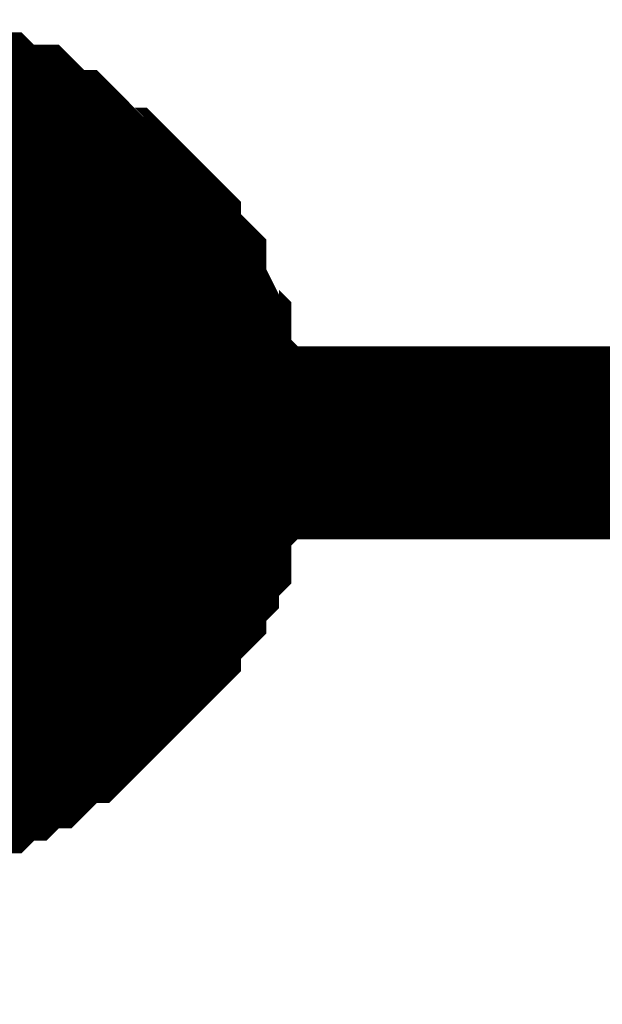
# Model space of a CAD drawing. Header units: inches. Extents: x 0 to 292, y 0 to 193.
# Tile 121 of 256: x 54.108 to 55.011, y 174.12 to 175.648. Entities that reach past the tile are written whole.
import ezdxf

# ---------------------------------------------------------------- set-up
doc = ezdxf.new("R2010")
doc.units = ezdxf.units.IN
doc.layers.add('Sheet', color=255, linetype='Continuous')

msp = doc.modelspace()

# ---------------------------------------------------------------- linework, layer by layer
at = {"layer": 'Sheet'}
for points in [[(53.9504, 175.498, 0.2997, 0.2997, 0), (53.9699, 175.498, 0.2997, 0.2997, 0), (53.9894, 175.4785, 0.2997, 0.2997, 0), (54.0089, 175.4785, 0.2997, 0.2997, 0), (54.0479, 175.4785, 0.2997, 0.2997, 0), (54.0673, 175.459, 0.2997, 0.2997, 0), (54.0868, 175.459, 0.2997, 0.2997, 0), (54.1063, 175.459, 0.2997, 0.2997, 0), (54.1258, 175.4395, 0.2997, 0.2997, 0), (54.1453, 175.42, 0.2997, 0.2997, 0), (54.1648, 175.42, 0.2997, 0.2997, 0), (54.1842, 175.4005, 0.2997, 0.2997, 0), (54.2037, 175.3811, 0.2997, 0.2997, 0), (54.2232, 175.3616, 0.2997, 0.2997, 0), (54.2427, 175.3616, 0.2997, 0.2997, 0), (54.2622, 175.3421, 0.2997, 0.2997, 0), (54.2817, 175.3226, 0.2997, 0.2997, 0), (54.3011, 175.3031, 0.2997, 0.2997, 0), (54.3011, 175.2836, 0.2997, 0.2997, 0), (54.3206, 175.2641, 0.2997, 0.2997, 0), (54.3401, 175.2446, 0.2997, 0.2997, 0), (54.3401, 175.2251, 0.2997, 0.2997, 0), (54.3596, 175.1861, 0.2997, 0.2997, 0), (54.3596, 175.1666, 0.2997, 0.2997, 0), (54.3791, 175.1472, 0.2997, 0.2997, 0), (54.3791, 175.1277, 0.2997, 0.2997, 0), (54.3791, 175.0887, 0.2997, 0.2997, 0), (54.3986, 175.0692, 0.2997, 0.2997, 0), (54.3986, 175.0497, 0.2997, 0.2997, 0), (54.3986, 175.0107, 0.2997, 0.2997, 0), (54.3986, 174.9912, 0.2997, 0.2997, 0)], [(53.9504, 175.498, 0.2997, 0.2997, 0), (53.9699, 175.498, 0.2997, 0.2997, 0), (53.9894, 175.4785, 0.2997, 0.2997, 0), (54.0089, 175.4785, 0.2997, 0.2997, 0), (54.0479, 175.4785, 0.2997, 0.2997, 0), (54.0673, 175.459, 0.2997, 0.2997, 0), (54.0868, 175.459, 0.2997, 0.2997, 0), (54.1063, 175.459, 0.2997, 0.2997, 0), (54.1258, 175.4395, 0.2997, 0.2997, 0), (54.1453, 175.42, 0.2997, 0.2997, 0), (54.1648, 175.42, 0.2997, 0.2997, 0), (54.1842, 175.4005, 0.2997, 0.2997, 0), (54.2037, 175.3811, 0.2997, 0.2997, 0), (54.2232, 175.3616, 0.2997, 0.2997, 0), (54.2427, 175.3616, 0.2997, 0.2997, 0), (54.2622, 175.3421, 0.2997, 0.2997, 0), (54.2817, 175.3226, 0.2997, 0.2997, 0), (54.3011, 175.3031, 0.2997, 0.2997, 0), (54.3011, 175.2836, 0.2997, 0.2997, 0), (54.3206, 175.2641, 0.2997, 0.2997, 0), (54.3401, 175.2446, 0.2997, 0.2997, 0), (54.3401, 175.2251, 0.2997, 0.2997, 0), (54.3596, 175.1861, 0.2997, 0.2997, 0), (54.3596, 175.1666, 0.2997, 0.2997, 0), (54.3791, 175.1472, 0.2997, 0.2997, 0), (54.3791, 175.1277, 0.2997, 0.2997, 0), (54.3791, 175.0887, 0.2997, 0.2997, 0), (54.3986, 175.0692, 0.2997, 0.2997, 0), (54.3986, 175.0497, 0.2997, 0.2997, 0), (54.3986, 175.0107, 0.2997, 0.2997, 0), (54.3986, 174.9912, 0.2997, 0.2997, 0)], [(53.9504, 175.498, 0.2997, 0.2997, 0), (53.9699, 175.498, 0.2997, 0.2997, 0), (53.9894, 175.4785, 0.2997, 0.2997, 0), (54.0089, 175.4785, 0.2997, 0.2997, 0), (54.0479, 175.4785, 0.2997, 0.2997, 0), (54.0673, 175.459, 0.2997, 0.2997, 0), (54.0868, 175.459, 0.2997, 0.2997, 0), (54.1063, 175.459, 0.2997, 0.2997, 0), (54.1258, 175.4395, 0.2997, 0.2997, 0), (54.1453, 175.42, 0.2997, 0.2997, 0), (54.1648, 175.42, 0.2997, 0.2997, 0), (54.1842, 175.4005, 0.2997, 0.2997, 0), (54.2037, 175.3811, 0.2997, 0.2997, 0), (54.2232, 175.3616, 0.2997, 0.2997, 0), (54.2427, 175.3616, 0.2997, 0.2997, 0), (54.2622, 175.3421, 0.2997, 0.2997, 0), (54.2817, 175.3226, 0.2997, 0.2997, 0), (54.3011, 175.3031, 0.2997, 0.2997, 0), (54.3011, 175.2836, 0.2997, 0.2997, 0), (54.3206, 175.2641, 0.2997, 0.2997, 0), (54.3401, 175.2446, 0.2997, 0.2997, 0), (54.3401, 175.2251, 0.2997, 0.2997, 0), (54.3596, 175.1861, 0.2997, 0.2997, 0), (54.3596, 175.1666, 0.2997, 0.2997, 0), (54.3791, 175.1472, 0.2997, 0.2997, 0), (54.3791, 175.1277, 0.2997, 0.2997, 0), (54.3791, 175.0887, 0.2997, 0.2997, 0), (54.3986, 175.0692, 0.2997, 0.2997, 0), (54.3986, 175.0497, 0.2997, 0.2997, 0), (54.3986, 175.0107, 0.2997, 0.2997, 0), (54.3986, 174.9912, 0.2997, 0.2997, 0)], [(53.9504, 175.498, 0.2997, 0.2997, 0), (53.9699, 175.498, 0.2997, 0.2997, 0), (53.9894, 175.4785, 0.2997, 0.2997, 0), (54.0089, 175.4785, 0.2997, 0.2997, 0), (54.0479, 175.4785, 0.2997, 0.2997, 0), (54.0673, 175.459, 0.2997, 0.2997, 0), (54.0868, 175.459, 0.2997, 0.2997, 0), (54.1063, 175.459, 0.2997, 0.2997, 0), (54.1258, 175.4395, 0.2997, 0.2997, 0), (54.1453, 175.42, 0.2997, 0.2997, 0), (54.1648, 175.42, 0.2997, 0.2997, 0), (54.1842, 175.4005, 0.2997, 0.2997, 0), (54.2037, 175.3811, 0.2997, 0.2997, 0), (54.2232, 175.3616, 0.2997, 0.2997, 0), (54.2427, 175.3616, 0.2997, 0.2997, 0), (54.2622, 175.3421, 0.2997, 0.2997, 0), (54.2817, 175.3226, 0.2997, 0.2997, 0), (54.3011, 175.3031, 0.2997, 0.2997, 0), (54.3011, 175.2836, 0.2997, 0.2997, 0), (54.3206, 175.2641, 0.2997, 0.2997, 0), (54.3401, 175.2446, 0.2997, 0.2997, 0), (54.3401, 175.2251, 0.2997, 0.2997, 0), (54.3596, 175.1861, 0.2997, 0.2997, 0), (54.3596, 175.1666, 0.2997, 0.2997, 0), (54.3791, 175.1472, 0.2997, 0.2997, 0), (54.3791, 175.1277, 0.2997, 0.2997, 0), (54.3791, 175.0887, 0.2997, 0.2997, 0), (54.3986, 175.0692, 0.2997, 0.2997, 0), (54.3986, 175.0497, 0.2997, 0.2997, 0), (54.3986, 175.0107, 0.2997, 0.2997, 0), (54.3986, 174.9912, 0.2997, 0.2997, 0)], [(54.0479, 175.4785, 0.0991, 0.0991, 0), (54.0673, 175.459, 0.0991, 0.0991, 0), (54.0868, 175.459, 0.0991, 0.0991, 0), (54.1063, 175.459, 0.0991, 0.0991, 0), (54.1258, 175.4395, 0.0991, 0.0991, 0), (54.1453, 175.42, 0.0991, 0.0991, 0), (54.1648, 175.42, 0.0991, 0.0991, 0), (54.1842, 175.4005, 0.0991, 0.0991, 0), (54.2037, 175.3811, 0.0991, 0.0991, 0), (54.2232, 175.3616, 0.0991, 0.0991, 0), (54.2427, 175.3616, 0.0991, 0.0991, 0), (54.2622, 175.3421, 0.0991, 0.0991, 0), (54.2817, 175.3226, 0.0991, 0.0991, 0), (54.3011, 175.3031, 0.0991, 0.0991, 0), (54.3011, 175.2836, 0.0991, 0.0991, 0), (54.3206, 175.2641, 0.0991, 0.0991, 0), (54.3401, 175.2446, 0.0991, 0.0991, 0), (54.3401, 175.2251, 0.0991, 0.0991, 0), (54.3596, 175.1861, 0.0991, 0.0991, 0), (54.3596, 175.1666, 0.0991, 0.0991, 0), (54.3791, 175.1472, 0.0991, 0.0991, 0), (54.3791, 175.1277, 0.0991, 0.0991, 0), (54.3791, 175.0887, 0.0991, 0.0991, 0), (54.3986, 175.0692, 0.0991, 0.0991, 0), (54.3986, 175.0497, 0.0991, 0.0991, 0), (54.3986, 175.0107, 0.0991, 0.0991, 0), (54.3986, 174.9912, 0.0991, 0.0991, 0)], [(54.0479, 175.4785, 0.0991, 0.0991, 0), (54.0673, 175.459, 0.0991, 0.0991, 0), (54.0868, 175.459, 0.0991, 0.0991, 0), (54.1063, 175.459, 0.0991, 0.0991, 0), (54.1258, 175.4395, 0.0991, 0.0991, 0), (54.1453, 175.42, 0.0991, 0.0991, 0), (54.1648, 175.42, 0.0991, 0.0991, 0), (54.1842, 175.4005, 0.0991, 0.0991, 0), (54.2037, 175.3811, 0.0991, 0.0991, 0), (54.2232, 175.3616, 0.0991, 0.0991, 0), (54.2427, 175.3616, 0.0991, 0.0991, 0), (54.2622, 175.3421, 0.0991, 0.0991, 0), (54.2817, 175.3226, 0.0991, 0.0991, 0), (54.3011, 175.3031, 0.0991, 0.0991, 0), (54.3011, 175.2836, 0.0991, 0.0991, 0), (54.3206, 175.2641, 0.0991, 0.0991, 0), (54.3401, 175.2446, 0.0991, 0.0991, 0), (54.3401, 175.2251, 0.0991, 0.0991, 0), (54.3596, 175.1861, 0.0991, 0.0991, 0), (54.3596, 175.1666, 0.0991, 0.0991, 0), (54.3791, 175.1472, 0.0991, 0.0991, 0), (54.3791, 175.1277, 0.0991, 0.0991, 0), (54.3791, 175.0887, 0.0991, 0.0991, 0), (54.3986, 175.0692, 0.0991, 0.0991, 0), (54.3986, 175.0497, 0.0991, 0.0991, 0), (54.3986, 175.0107, 0.0991, 0.0991, 0), (54.3986, 174.9912, 0.0991, 0.0991, 0)], [(54.0479, 175.4785, 0.0991, 0.0991, 0), (54.0673, 175.459, 0.0991, 0.0991, 0), (54.0868, 175.459, 0.0991, 0.0991, 0), (54.1063, 175.459, 0.0991, 0.0991, 0), (54.1258, 175.4395, 0.0991, 0.0991, 0), (54.1453, 175.42, 0.0991, 0.0991, 0), (54.1648, 175.42, 0.0991, 0.0991, 0), (54.1842, 175.4005, 0.0991, 0.0991, 0), (54.2037, 175.3811, 0.0991, 0.0991, 0), (54.2232, 175.3616, 0.0991, 0.0991, 0), (54.2427, 175.3616, 0.0991, 0.0991, 0), (54.2622, 175.3421, 0.0991, 0.0991, 0), (54.2817, 175.3226, 0.0991, 0.0991, 0), (54.3011, 175.3031, 0.0991, 0.0991, 0), (54.3011, 175.2836, 0.0991, 0.0991, 0), (54.3206, 175.2641, 0.0991, 0.0991, 0), (54.3401, 175.2446, 0.0991, 0.0991, 0), (54.3401, 175.2251, 0.0991, 0.0991, 0), (54.3596, 175.1861, 0.0991, 0.0991, 0), (54.3596, 175.1666, 0.0991, 0.0991, 0), (54.3791, 175.1472, 0.0991, 0.0991, 0), (54.3791, 175.1277, 0.0991, 0.0991, 0), (54.3791, 175.0887, 0.0991, 0.0991, 0), (54.3986, 175.0692, 0.0991, 0.0991, 0), (54.3986, 175.0497, 0.0991, 0.0991, 0), (54.3986, 175.0107, 0.0991, 0.0991, 0), (54.3986, 174.9912, 0.0991, 0.0991, 0)], [(54.0479, 175.4785, 0.0991, 0.0991, 0), (54.0673, 175.459, 0.0991, 0.0991, 0), (54.0868, 175.459, 0.0991, 0.0991, 0), (54.1063, 175.459, 0.0991, 0.0991, 0), (54.1258, 175.4395, 0.0991, 0.0991, 0), (54.1453, 175.42, 0.0991, 0.0991, 0), (54.1648, 175.42, 0.0991, 0.0991, 0), (54.1842, 175.4005, 0.0991, 0.0991, 0), (54.2037, 175.3811, 0.0991, 0.0991, 0), (54.2232, 175.3616, 0.0991, 0.0991, 0), (54.2427, 175.3616, 0.0991, 0.0991, 0), (54.2622, 175.3421, 0.0991, 0.0991, 0), (54.2817, 175.3226, 0.0991, 0.0991, 0), (54.3011, 175.3031, 0.0991, 0.0991, 0), (54.3011, 175.2836, 0.0991, 0.0991, 0), (54.3206, 175.2641, 0.0991, 0.0991, 0), (54.3401, 175.2446, 0.0991, 0.0991, 0), (54.3401, 175.2251, 0.0991, 0.0991, 0), (54.3596, 175.1861, 0.0991, 0.0991, 0), (54.3596, 175.1666, 0.0991, 0.0991, 0), (54.3791, 175.1472, 0.0991, 0.0991, 0), (54.3791, 175.1277, 0.0991, 0.0991, 0), (54.3791, 175.0887, 0.0991, 0.0991, 0), (54.3986, 175.0692, 0.0991, 0.0991, 0), (54.3986, 175.0497, 0.0991, 0.0991, 0), (54.3986, 175.0107, 0.0991, 0.0991, 0), (54.3986, 174.9912, 0.0991, 0.0991, 0)], [(61.7634, 174.9912, 0.2997, 0.2997, 0), (53.892, 174.9912, 0.2997, 0.2997, 0), (47.287, 174.9912, 0.2997, 0.2997, 0), (47.287, 157.1374, 0.2997, 0.2997, 0), (39.1623, 157.1374, 0.2997, 0.2997, 0)], [(54.3986, 174.9912, 0.2997, 0.2997, 0), (54.3986, 174.9717, 0.2997, 0.2997, 0), (54.3986, 174.9328, 0.2997, 0.2997, 0), (54.3986, 174.9133, 0.2997, 0.2997, 0), (54.3791, 174.8938, 0.2997, 0.2997, 0), (54.3791, 174.8743, 0.2997, 0.2997, 0), (54.3791, 174.8353, 0.2997, 0.2997, 0), (54.3596, 174.8158, 0.2997, 0.2997, 0), (54.3596, 174.7963, 0.2997, 0.2997, 0), (54.3401, 174.7768, 0.2997, 0.2997, 0), (54.3401, 174.7573, 0.2997, 0.2997, 0), (54.3206, 174.7378, 0.2997, 0.2997, 0), (54.3011, 174.7184, 0.2997, 0.2997, 0), (54.3011, 174.6989, 0.2997, 0.2997, 0), (54.2817, 174.6794, 0.2997, 0.2997, 0), (54.2622, 174.6599, 0.2997, 0.2997, 0), (54.2427, 174.6404, 0.2997, 0.2997, 0), (54.2232, 174.6209, 0.2997, 0.2997, 0), (54.2037, 174.6014, 0.2997, 0.2997, 0), (54.1842, 174.5819, 0.2997, 0.2997, 0), (54.1648, 174.5819, 0.2997, 0.2997, 0), (54.1453, 174.5624, 0.2997, 0.2997, 0), (54.1258, 174.5429, 0.2997, 0.2997, 0), (54.1063, 174.5429, 0.2997, 0.2997, 0), (54.0868, 174.5234, 0.2997, 0.2997, 0), (54.0673, 174.5234, 0.2997, 0.2997, 0), (54.0479, 174.5039, 0.2997, 0.2997, 0), (54.0089, 174.5039, 0.2997, 0.2997, 0), (53.9894, 174.5039, 0.2997, 0.2997, 0), (53.9699, 174.4845, 0.2997, 0.2997, 0), (53.9504, 174.4845, 0.2997, 0.2997, 0)], [(54.3986, 174.9912, 0.2997, 0.2997, 0), (54.3986, 174.9717, 0.2997, 0.2997, 0), (54.3986, 174.9328, 0.2997, 0.2997, 0), (54.3986, 174.9133, 0.2997, 0.2997, 0), (54.3791, 174.8938, 0.2997, 0.2997, 0), (54.3791, 174.8743, 0.2997, 0.2997, 0), (54.3791, 174.8353, 0.2997, 0.2997, 0), (54.3596, 174.8158, 0.2997, 0.2997, 0), (54.3596, 174.7963, 0.2997, 0.2997, 0), (54.3401, 174.7768, 0.2997, 0.2997, 0), (54.3401, 174.7573, 0.2997, 0.2997, 0), (54.3206, 174.7378, 0.2997, 0.2997, 0), (54.3011, 174.7184, 0.2997, 0.2997, 0), (54.3011, 174.6989, 0.2997, 0.2997, 0), (54.2817, 174.6794, 0.2997, 0.2997, 0), (54.2622, 174.6599, 0.2997, 0.2997, 0), (54.2427, 174.6404, 0.2997, 0.2997, 0), (54.2232, 174.6209, 0.2997, 0.2997, 0), (54.2037, 174.6014, 0.2997, 0.2997, 0), (54.1842, 174.5819, 0.2997, 0.2997, 0), (54.1648, 174.5819, 0.2997, 0.2997, 0), (54.1453, 174.5624, 0.2997, 0.2997, 0), (54.1258, 174.5429, 0.2997, 0.2997, 0), (54.1063, 174.5429, 0.2997, 0.2997, 0), (54.0868, 174.5234, 0.2997, 0.2997, 0), (54.0673, 174.5234, 0.2997, 0.2997, 0), (54.0479, 174.5039, 0.2997, 0.2997, 0), (54.0089, 174.5039, 0.2997, 0.2997, 0), (53.9894, 174.5039, 0.2997, 0.2997, 0), (53.9699, 174.4845, 0.2997, 0.2997, 0), (53.9504, 174.4845, 0.2997, 0.2997, 0)], [(54.3986, 174.9912, 0.2997, 0.2997, 0), (54.3986, 174.9717, 0.2997, 0.2997, 0), (54.3986, 174.9328, 0.2997, 0.2997, 0), (54.3986, 174.9133, 0.2997, 0.2997, 0), (54.3791, 174.8938, 0.2997, 0.2997, 0), (54.3791, 174.8743, 0.2997, 0.2997, 0), (54.3791, 174.8353, 0.2997, 0.2997, 0), (54.3596, 174.8158, 0.2997, 0.2997, 0), (54.3596, 174.7963, 0.2997, 0.2997, 0), (54.3401, 174.7768, 0.2997, 0.2997, 0), (54.3401, 174.7573, 0.2997, 0.2997, 0), (54.3206, 174.7378, 0.2997, 0.2997, 0), (54.3011, 174.7184, 0.2997, 0.2997, 0), (54.3011, 174.6989, 0.2997, 0.2997, 0), (54.2817, 174.6794, 0.2997, 0.2997, 0), (54.2622, 174.6599, 0.2997, 0.2997, 0), (54.2427, 174.6404, 0.2997, 0.2997, 0), (54.2232, 174.6209, 0.2997, 0.2997, 0), (54.2037, 174.6014, 0.2997, 0.2997, 0), (54.1842, 174.5819, 0.2997, 0.2997, 0), (54.1648, 174.5819, 0.2997, 0.2997, 0), (54.1453, 174.5624, 0.2997, 0.2997, 0), (54.1258, 174.5429, 0.2997, 0.2997, 0), (54.1063, 174.5429, 0.2997, 0.2997, 0), (54.0868, 174.5234, 0.2997, 0.2997, 0), (54.0673, 174.5234, 0.2997, 0.2997, 0), (54.0479, 174.5039, 0.2997, 0.2997, 0), (54.0089, 174.5039, 0.2997, 0.2997, 0), (53.9894, 174.5039, 0.2997, 0.2997, 0), (53.9699, 174.4845, 0.2997, 0.2997, 0), (53.9504, 174.4845, 0.2997, 0.2997, 0)], [(54.3986, 174.9912, 0.2997, 0.2997, 0), (54.3986, 174.9717, 0.2997, 0.2997, 0), (54.3986, 174.9328, 0.2997, 0.2997, 0), (54.3986, 174.9133, 0.2997, 0.2997, 0), (54.3791, 174.8938, 0.2997, 0.2997, 0), (54.3791, 174.8743, 0.2997, 0.2997, 0), (54.3791, 174.8353, 0.2997, 0.2997, 0), (54.3596, 174.8158, 0.2997, 0.2997, 0), (54.3596, 174.7963, 0.2997, 0.2997, 0), (54.3401, 174.7768, 0.2997, 0.2997, 0), (54.3401, 174.7573, 0.2997, 0.2997, 0), (54.3206, 174.7378, 0.2997, 0.2997, 0), (54.3011, 174.7184, 0.2997, 0.2997, 0), (54.3011, 174.6989, 0.2997, 0.2997, 0), (54.2817, 174.6794, 0.2997, 0.2997, 0), (54.2622, 174.6599, 0.2997, 0.2997, 0), (54.2427, 174.6404, 0.2997, 0.2997, 0), (54.2232, 174.6209, 0.2997, 0.2997, 0), (54.2037, 174.6014, 0.2997, 0.2997, 0), (54.1842, 174.5819, 0.2997, 0.2997, 0), (54.1648, 174.5819, 0.2997, 0.2997, 0), (54.1453, 174.5624, 0.2997, 0.2997, 0), (54.1258, 174.5429, 0.2997, 0.2997, 0), (54.1063, 174.5429, 0.2997, 0.2997, 0), (54.0868, 174.5234, 0.2997, 0.2997, 0), (54.0673, 174.5234, 0.2997, 0.2997, 0), (54.0479, 174.5039, 0.2997, 0.2997, 0), (54.0089, 174.5039, 0.2997, 0.2997, 0), (53.9894, 174.5039, 0.2997, 0.2997, 0), (53.9699, 174.4845, 0.2997, 0.2997, 0), (53.9504, 174.4845, 0.2997, 0.2997, 0)], [(54.3986, 174.9912, 0.2997, 0.2997, 0), (54.3986, 174.9912, 0.2997, 0.2997, 0), (54.3986, 174.9912, 0.2997, 0.2997, 0), (54.3986, 174.9912, 0.2997, 0.2997, 0), (54.3986, 174.9912, 0.2997, 0.2997, 0), (54.3986, 174.9912, 0.2997, 0.2997, 0), (54.3986, 174.9912, 0.2997, 0.2997, 0), (54.3986, 174.9912, 0.2997, 0.2997, 0), (54.3986, 174.9912, 0.2997, 0.2997, 0), (54.3986, 174.9912, 0.2997, 0.2997, 0), (54.3986, 174.9912, 0.2997, 0.2997, 0), (54.3986, 174.9912, 0.2997, 0.2997, 0), (54.3986, 174.9912, 0.2997, 0.2997, 0), (54.3986, 174.9912, 0.2997, 0.2997, 0), (54.3986, 174.9912, 0.2997, 0.2997, 0), (54.3986, 174.9912, 0.2997, 0.2997, 0), (54.3986, 174.9912, 0.2997, 0.2997, 0), (54.3986, 174.9912, 0.2997, 0.2997, 0), (54.3986, 174.9912, 0.2997, 0.2997, 0), (54.3986, 174.9912, 0.2997, 0.2997, 0), (54.3986, 174.9912, 0.2997, 0.2997, 0), (54.3986, 174.9912, 0.2997, 0.2997, 0), (54.3986, 174.9912, 0.2997, 0.2997, 0), (54.3986, 174.9912, 0.2997, 0.2997, 0), (54.3986, 174.9912, 0.2997, 0.2997, 0), (54.3986, 174.9912, 0.2997, 0.2997, 0), (54.3986, 174.9912, 0.2997, 0.2997, 0), (54.3986, 174.9912, 0.2997, 0.2997, 0), (54.3986, 174.9912, 0.2997, 0.2997, 0), (54.3986, 174.9912, 0.2997, 0.2997, 0), (54.3986, 174.9912, 0.2997, 0.2997, 0), (54.3986, 174.9912, 0.2997, 0.2997, 0), (54.3986, 174.9912, 0.2997, 0.2997, 0)], [(54.3986, 174.9912, 0.2997, 0.2997, 0), (54.3986, 174.9912, 0.2997, 0.2997, 0)], [(54.3986, 174.9912, 0.2997, 0.2997, 0), (54.3986, 174.9912, 0.2997, 0.2997, 0), (54.3986, 174.9912, 0.2997, 0.2997, 0), (54.3986, 174.9912, 0.2997, 0.2997, 0), (54.3986, 174.9912, 0.2997, 0.2997, 0), (54.3986, 174.9912, 0.2997, 0.2997, 0), (54.3986, 174.9912, 0.2997, 0.2997, 0), (54.3986, 174.9912, 0.2997, 0.2997, 0), (54.3986, 174.9912, 0.2997, 0.2997, 0), (54.3986, 174.9912, 0.2997, 0.2997, 0), (54.3986, 174.9912, 0.2997, 0.2997, 0), (54.3986, 174.9912, 0.2997, 0.2997, 0), (54.3986, 174.9912, 0.2997, 0.2997, 0), (54.3986, 174.9912, 0.2997, 0.2997, 0), (54.3986, 174.9912, 0.2997, 0.2997, 0), (54.3986, 174.9912, 0.2997, 0.2997, 0), (54.3986, 174.9912, 0.2997, 0.2997, 0), (54.3986, 174.9912, 0.2997, 0.2997, 0), (54.3986, 174.9912, 0.2997, 0.2997, 0), (54.3986, 174.9912, 0.2997, 0.2997, 0), (54.3986, 174.9912, 0.2997, 0.2997, 0), (54.3986, 174.9912, 0.2997, 0.2997, 0), (54.3986, 174.9912, 0.2997, 0.2997, 0), (54.3986, 174.9912, 0.2997, 0.2997, 0), (54.3986, 174.9912, 0.2997, 0.2997, 0), (54.3986, 174.9912, 0.2997, 0.2997, 0), (54.3986, 174.9912, 0.2997, 0.2997, 0), (54.3986, 174.9912, 0.2997, 0.2997, 0), (54.3986, 174.9912, 0.2997, 0.2997, 0), (54.3986, 174.9912, 0.2997, 0.2997, 0), (54.3986, 174.9912, 0.2997, 0.2997, 0), (54.3986, 174.9912, 0.2997, 0.2997, 0), (54.3986, 174.9912, 0.2997, 0.2997, 0)], [(54.3986, 174.9912, 0.2997, 0.2997, 0), (54.3986, 174.9912, 0.2997, 0.2997, 0)], [(54.3986, 174.9912, 0.2997, 0.2997, 0), (54.3986, 174.9912, 0.2997, 0.2997, 0), (54.3986, 174.9912, 0.2997, 0.2997, 0), (54.3986, 174.9912, 0.2997, 0.2997, 0), (54.3986, 174.9912, 0.2997, 0.2997, 0), (54.3986, 174.9912, 0.2997, 0.2997, 0), (54.3986, 174.9912, 0.2997, 0.2997, 0), (54.3986, 174.9912, 0.2997, 0.2997, 0), (54.3986, 174.9912, 0.2997, 0.2997, 0), (54.3986, 174.9912, 0.2997, 0.2997, 0), (54.3986, 174.9912, 0.2997, 0.2997, 0), (54.3986, 174.9912, 0.2997, 0.2997, 0), (54.3986, 174.9912, 0.2997, 0.2997, 0), (54.3986, 174.9912, 0.2997, 0.2997, 0), (54.3986, 174.9912, 0.2997, 0.2997, 0), (54.3986, 174.9912, 0.2997, 0.2997, 0), (54.3986, 174.9912, 0.2997, 0.2997, 0), (54.3986, 174.9912, 0.2997, 0.2997, 0), (54.3986, 174.9912, 0.2997, 0.2997, 0), (54.3986, 174.9912, 0.2997, 0.2997, 0), (54.3986, 174.9912, 0.2997, 0.2997, 0), (54.3986, 174.9912, 0.2997, 0.2997, 0), (54.3986, 174.9912, 0.2997, 0.2997, 0), (54.3986, 174.9912, 0.2997, 0.2997, 0), (54.3986, 174.9912, 0.2997, 0.2997, 0), (54.3986, 174.9912, 0.2997, 0.2997, 0), (54.3986, 174.9912, 0.2997, 0.2997, 0), (54.3986, 174.9912, 0.2997, 0.2997, 0), (54.3986, 174.9912, 0.2997, 0.2997, 0), (54.3986, 174.9912, 0.2997, 0.2997, 0), (54.3986, 174.9912, 0.2997, 0.2997, 0), (54.3986, 174.9912, 0.2997, 0.2997, 0), (54.3986, 174.9912, 0.2997, 0.2997, 0)], [(54.3986, 174.9912, 0.2997, 0.2997, 0), (54.3986, 174.9912, 0.2997, 0.2997, 0)], [(54.3986, 174.9912, 0.2997, 0.2997, 0), (54.3986, 174.9912, 0.2997, 0.2997, 0), (54.3986, 174.9912, 0.2997, 0.2997, 0), (54.3986, 174.9912, 0.2997, 0.2997, 0), (54.3986, 174.9912, 0.2997, 0.2997, 0), (54.3986, 174.9912, 0.2997, 0.2997, 0), (54.3986, 174.9912, 0.2997, 0.2997, 0), (54.3986, 174.9912, 0.2997, 0.2997, 0), (54.3986, 174.9912, 0.2997, 0.2997, 0), (54.3986, 174.9912, 0.2997, 0.2997, 0), (54.3986, 174.9912, 0.2997, 0.2997, 0), (54.3986, 174.9912, 0.2997, 0.2997, 0), (54.3986, 174.9912, 0.2997, 0.2997, 0), (54.3986, 174.9912, 0.2997, 0.2997, 0), (54.3986, 174.9912, 0.2997, 0.2997, 0), (54.3986, 174.9912, 0.2997, 0.2997, 0), (54.3986, 174.9912, 0.2997, 0.2997, 0), (54.3986, 174.9912, 0.2997, 0.2997, 0), (54.3986, 174.9912, 0.2997, 0.2997, 0), (54.3986, 174.9912, 0.2997, 0.2997, 0), (54.3986, 174.9912, 0.2997, 0.2997, 0), (54.3986, 174.9912, 0.2997, 0.2997, 0), (54.3986, 174.9912, 0.2997, 0.2997, 0), (54.3986, 174.9912, 0.2997, 0.2997, 0), (54.3986, 174.9912, 0.2997, 0.2997, 0), (54.3986, 174.9912, 0.2997, 0.2997, 0), (54.3986, 174.9912, 0.2997, 0.2997, 0), (54.3986, 174.9912, 0.2997, 0.2997, 0), (54.3986, 174.9912, 0.2997, 0.2997, 0), (54.3986, 174.9912, 0.2997, 0.2997, 0), (54.3986, 174.9912, 0.2997, 0.2997, 0), (54.3986, 174.9912, 0.2997, 0.2997, 0), (54.3986, 174.9912, 0.2997, 0.2997, 0)], [(54.3986, 174.9912, 0.2997, 0.2997, 0), (54.3986, 174.9912, 0.2997, 0.2997, 0)], [(54.3986, 174.9912, 0.0991, 0.0991, 0), (54.3986, 174.9717, 0.0991, 0.0991, 0), (54.3986, 174.9328, 0.0991, 0.0991, 0), (54.3986, 174.9133, 0.0991, 0.0991, 0), (54.3791, 174.8938, 0.0991, 0.0991, 0), (54.3791, 174.8743, 0.0991, 0.0991, 0), (54.3791, 174.8353, 0.0991, 0.0991, 0), (54.3596, 174.8158, 0.0991, 0.0991, 0), (54.3596, 174.7963, 0.0991, 0.0991, 0), (54.3401, 174.7768, 0.0991, 0.0991, 0), (54.3401, 174.7573, 0.0991, 0.0991, 0), (54.3206, 174.7378, 0.0991, 0.0991, 0), (54.3011, 174.7184, 0.0991, 0.0991, 0), (54.3011, 174.6989, 0.0991, 0.0991, 0), (54.2817, 174.6794, 0.0991, 0.0991, 0), (54.2622, 174.6599, 0.0991, 0.0991, 0), (54.2427, 174.6404, 0.0991, 0.0991, 0), (54.2232, 174.6209, 0.0991, 0.0991, 0), (54.2037, 174.6014, 0.0991, 0.0991, 0), (54.1842, 174.5819, 0.0991, 0.0991, 0), (54.1648, 174.5819, 0.0991, 0.0991, 0), (54.1453, 174.5624, 0.0991, 0.0991, 0), (54.1258, 174.5429, 0.0991, 0.0991, 0), (54.1063, 174.5429, 0.0991, 0.0991, 0), (54.0868, 174.5234, 0.0991, 0.0991, 0), (54.0673, 174.5234, 0.0991, 0.0991, 0), (54.0479, 174.5039, 0.0991, 0.0991, 0)], [(54.3986, 174.9912, 0.0991, 0.0991, 0), (54.3986, 174.9717, 0.0991, 0.0991, 0), (54.3986, 174.9328, 0.0991, 0.0991, 0), (54.3986, 174.9133, 0.0991, 0.0991, 0), (54.3791, 174.8938, 0.0991, 0.0991, 0), (54.3791, 174.8743, 0.0991, 0.0991, 0), (54.3791, 174.8353, 0.0991, 0.0991, 0), (54.3596, 174.8158, 0.0991, 0.0991, 0), (54.3596, 174.7963, 0.0991, 0.0991, 0), (54.3401, 174.7768, 0.0991, 0.0991, 0), (54.3401, 174.7573, 0.0991, 0.0991, 0), (54.3206, 174.7378, 0.0991, 0.0991, 0), (54.3011, 174.7184, 0.0991, 0.0991, 0), (54.3011, 174.6989, 0.0991, 0.0991, 0), (54.2817, 174.6794, 0.0991, 0.0991, 0), (54.2622, 174.6599, 0.0991, 0.0991, 0), (54.2427, 174.6404, 0.0991, 0.0991, 0), (54.2232, 174.6209, 0.0991, 0.0991, 0), (54.2037, 174.6014, 0.0991, 0.0991, 0), (54.1842, 174.5819, 0.0991, 0.0991, 0), (54.1648, 174.5819, 0.0991, 0.0991, 0), (54.1453, 174.5624, 0.0991, 0.0991, 0), (54.1258, 174.5429, 0.0991, 0.0991, 0), (54.1063, 174.5429, 0.0991, 0.0991, 0), (54.0868, 174.5234, 0.0991, 0.0991, 0), (54.0673, 174.5234, 0.0991, 0.0991, 0), (54.0479, 174.5039, 0.0991, 0.0991, 0)], [(54.3986, 174.9912, 0.0991, 0.0991, 0), (54.3986, 174.9717, 0.0991, 0.0991, 0), (54.3986, 174.9328, 0.0991, 0.0991, 0), (54.3986, 174.9133, 0.0991, 0.0991, 0), (54.3791, 174.8938, 0.0991, 0.0991, 0), (54.3791, 174.8743, 0.0991, 0.0991, 0), (54.3791, 174.8353, 0.0991, 0.0991, 0), (54.3596, 174.8158, 0.0991, 0.0991, 0), (54.3596, 174.7963, 0.0991, 0.0991, 0), (54.3401, 174.7768, 0.0991, 0.0991, 0), (54.3401, 174.7573, 0.0991, 0.0991, 0), (54.3206, 174.7378, 0.0991, 0.0991, 0), (54.3011, 174.7184, 0.0991, 0.0991, 0), (54.3011, 174.6989, 0.0991, 0.0991, 0), (54.2817, 174.6794, 0.0991, 0.0991, 0), (54.2622, 174.6599, 0.0991, 0.0991, 0), (54.2427, 174.6404, 0.0991, 0.0991, 0), (54.2232, 174.6209, 0.0991, 0.0991, 0), (54.2037, 174.6014, 0.0991, 0.0991, 0), (54.1842, 174.5819, 0.0991, 0.0991, 0), (54.1648, 174.5819, 0.0991, 0.0991, 0), (54.1453, 174.5624, 0.0991, 0.0991, 0), (54.1258, 174.5429, 0.0991, 0.0991, 0), (54.1063, 174.5429, 0.0991, 0.0991, 0), (54.0868, 174.5234, 0.0991, 0.0991, 0), (54.0673, 174.5234, 0.0991, 0.0991, 0), (54.0479, 174.5039, 0.0991, 0.0991, 0)], [(54.3986, 174.9912, 0.0991, 0.0991, 0), (54.3986, 174.9717, 0.0991, 0.0991, 0), (54.3986, 174.9328, 0.0991, 0.0991, 0), (54.3986, 174.9133, 0.0991, 0.0991, 0), (54.3791, 174.8938, 0.0991, 0.0991, 0), (54.3791, 174.8743, 0.0991, 0.0991, 0), (54.3791, 174.8353, 0.0991, 0.0991, 0), (54.3596, 174.8158, 0.0991, 0.0991, 0), (54.3596, 174.7963, 0.0991, 0.0991, 0), (54.3401, 174.7768, 0.0991, 0.0991, 0), (54.3401, 174.7573, 0.0991, 0.0991, 0), (54.3206, 174.7378, 0.0991, 0.0991, 0), (54.3011, 174.7184, 0.0991, 0.0991, 0), (54.3011, 174.6989, 0.0991, 0.0991, 0), (54.2817, 174.6794, 0.0991, 0.0991, 0), (54.2622, 174.6599, 0.0991, 0.0991, 0), (54.2427, 174.6404, 0.0991, 0.0991, 0), (54.2232, 174.6209, 0.0991, 0.0991, 0), (54.2037, 174.6014, 0.0991, 0.0991, 0), (54.1842, 174.5819, 0.0991, 0.0991, 0), (54.1648, 174.5819, 0.0991, 0.0991, 0), (54.1453, 174.5624, 0.0991, 0.0991, 0), (54.1258, 174.5429, 0.0991, 0.0991, 0), (54.1063, 174.5429, 0.0991, 0.0991, 0), (54.0868, 174.5234, 0.0991, 0.0991, 0), (54.0673, 174.5234, 0.0991, 0.0991, 0), (54.0479, 174.5039, 0.0991, 0.0991, 0)], [(54.3986, 174.9912, 0.0991, 0.0991, 0), (54.3986, 174.9912, 0.0991, 0.0991, 0), (54.3986, 174.9912, 0.0991, 0.0991, 0), (54.3986, 174.9912, 0.0991, 0.0991, 0), (54.3986, 174.9912, 0.0991, 0.0991, 0), (54.3986, 174.9912, 0.0991, 0.0991, 0), (54.3986, 174.9912, 0.0991, 0.0991, 0), (54.3986, 174.9912, 0.0991, 0.0991, 0), (54.3986, 174.9912, 0.0991, 0.0991, 0), (54.3986, 174.9912, 0.0991, 0.0991, 0), (54.3986, 174.9912, 0.0991, 0.0991, 0), (54.3986, 174.9912, 0.0991, 0.0991, 0), (54.3986, 174.9912, 0.0991, 0.0991, 0), (54.3986, 174.9912, 0.0991, 0.0991, 0), (54.3986, 174.9912, 0.0991, 0.0991, 0), (54.3986, 174.9912, 0.0991, 0.0991, 0), (54.3986, 174.9912, 0.0991, 0.0991, 0), (54.3986, 174.9912, 0.0991, 0.0991, 0), (54.3986, 174.9912, 0.0991, 0.0991, 0), (54.3986, 174.9912, 0.0991, 0.0991, 0), (54.3986, 174.9912, 0.0991, 0.0991, 0), (54.3986, 174.9912, 0.0991, 0.0991, 0), (54.3986, 174.9912, 0.0991, 0.0991, 0), (54.3986, 174.9912, 0.0991, 0.0991, 0), (54.3986, 174.9912, 0.0991, 0.0991, 0), (54.3986, 174.9912, 0.0991, 0.0991, 0), (54.3986, 174.9912, 0.0991, 0.0991, 0), (54.3986, 174.9912, 0.0991, 0.0991, 0), (54.3986, 174.9912, 0.0991, 0.0991, 0), (54.3986, 174.9912, 0.0991, 0.0991, 0), (54.3986, 174.9912, 0.0991, 0.0991, 0), (54.3986, 174.9912, 0.0991, 0.0991, 0), (54.3986, 174.9912, 0.0991, 0.0991, 0)], [(54.3986, 174.9912, 0.0991, 0.0991, 0), (54.3986, 174.9912, 0.0991, 0.0991, 0)], [(54.3986, 174.9912, 0.0991, 0.0991, 0), (54.3986, 174.9912, 0.0991, 0.0991, 0), (54.3986, 174.9912, 0.0991, 0.0991, 0), (54.3986, 174.9912, 0.0991, 0.0991, 0), (54.3986, 174.9912, 0.0991, 0.0991, 0), (54.3986, 174.9912, 0.0991, 0.0991, 0), (54.3986, 174.9912, 0.0991, 0.0991, 0), (54.3986, 174.9912, 0.0991, 0.0991, 0), (54.3986, 174.9912, 0.0991, 0.0991, 0), (54.3986, 174.9912, 0.0991, 0.0991, 0), (54.3986, 174.9912, 0.0991, 0.0991, 0), (54.3986, 174.9912, 0.0991, 0.0991, 0), (54.3986, 174.9912, 0.0991, 0.0991, 0), (54.3986, 174.9912, 0.0991, 0.0991, 0), (54.3986, 174.9912, 0.0991, 0.0991, 0), (54.3986, 174.9912, 0.0991, 0.0991, 0), (54.3986, 174.9912, 0.0991, 0.0991, 0), (54.3986, 174.9912, 0.0991, 0.0991, 0), (54.3986, 174.9912, 0.0991, 0.0991, 0), (54.3986, 174.9912, 0.0991, 0.0991, 0), (54.3986, 174.9912, 0.0991, 0.0991, 0), (54.3986, 174.9912, 0.0991, 0.0991, 0), (54.3986, 174.9912, 0.0991, 0.0991, 0), (54.3986, 174.9912, 0.0991, 0.0991, 0), (54.3986, 174.9912, 0.0991, 0.0991, 0), (54.3986, 174.9912, 0.0991, 0.0991, 0), (54.3986, 174.9912, 0.0991, 0.0991, 0), (54.3986, 174.9912, 0.0991, 0.0991, 0), (54.3986, 174.9912, 0.0991, 0.0991, 0), (54.3986, 174.9912, 0.0991, 0.0991, 0), (54.3986, 174.9912, 0.0991, 0.0991, 0), (54.3986, 174.9912, 0.0991, 0.0991, 0), (54.3986, 174.9912, 0.0991, 0.0991, 0)], [(54.3986, 174.9912, 0.0991, 0.0991, 0), (54.3986, 174.9912, 0.0991, 0.0991, 0)], [(54.3986, 174.9912, 0.0991, 0.0991, 0), (54.3986, 174.9912, 0.0991, 0.0991, 0), (54.3986, 174.9912, 0.0991, 0.0991, 0), (54.3986, 174.9912, 0.0991, 0.0991, 0), (54.3986, 174.9912, 0.0991, 0.0991, 0), (54.3986, 174.9912, 0.0991, 0.0991, 0), (54.3986, 174.9912, 0.0991, 0.0991, 0), (54.3986, 174.9912, 0.0991, 0.0991, 0), (54.3986, 174.9912, 0.0991, 0.0991, 0), (54.3986, 174.9912, 0.0991, 0.0991, 0), (54.3986, 174.9912, 0.0991, 0.0991, 0), (54.3986, 174.9912, 0.0991, 0.0991, 0), (54.3986, 174.9912, 0.0991, 0.0991, 0), (54.3986, 174.9912, 0.0991, 0.0991, 0), (54.3986, 174.9912, 0.0991, 0.0991, 0), (54.3986, 174.9912, 0.0991, 0.0991, 0), (54.3986, 174.9912, 0.0991, 0.0991, 0), (54.3986, 174.9912, 0.0991, 0.0991, 0), (54.3986, 174.9912, 0.0991, 0.0991, 0), (54.3986, 174.9912, 0.0991, 0.0991, 0), (54.3986, 174.9912, 0.0991, 0.0991, 0), (54.3986, 174.9912, 0.0991, 0.0991, 0), (54.3986, 174.9912, 0.0991, 0.0991, 0), (54.3986, 174.9912, 0.0991, 0.0991, 0), (54.3986, 174.9912, 0.0991, 0.0991, 0), (54.3986, 174.9912, 0.0991, 0.0991, 0), (54.3986, 174.9912, 0.0991, 0.0991, 0), (54.3986, 174.9912, 0.0991, 0.0991, 0), (54.3986, 174.9912, 0.0991, 0.0991, 0), (54.3986, 174.9912, 0.0991, 0.0991, 0), (54.3986, 174.9912, 0.0991, 0.0991, 0), (54.3986, 174.9912, 0.0991, 0.0991, 0), (54.3986, 174.9912, 0.0991, 0.0991, 0)], [(54.3986, 174.9912, 0.0991, 0.0991, 0), (54.3986, 174.9912, 0.0991, 0.0991, 0)], [(54.3986, 174.9912, 0.0991, 0.0991, 0), (54.3986, 174.9912, 0.0991, 0.0991, 0), (54.3986, 174.9912, 0.0991, 0.0991, 0), (54.3986, 174.9912, 0.0991, 0.0991, 0), (54.3986, 174.9912, 0.0991, 0.0991, 0), (54.3986, 174.9912, 0.0991, 0.0991, 0), (54.3986, 174.9912, 0.0991, 0.0991, 0), (54.3986, 174.9912, 0.0991, 0.0991, 0), (54.3986, 174.9912, 0.0991, 0.0991, 0), (54.3986, 174.9912, 0.0991, 0.0991, 0), (54.3986, 174.9912, 0.0991, 0.0991, 0), (54.3986, 174.9912, 0.0991, 0.0991, 0), (54.3986, 174.9912, 0.0991, 0.0991, 0), (54.3986, 174.9912, 0.0991, 0.0991, 0), (54.3986, 174.9912, 0.0991, 0.0991, 0), (54.3986, 174.9912, 0.0991, 0.0991, 0), (54.3986, 174.9912, 0.0991, 0.0991, 0), (54.3986, 174.9912, 0.0991, 0.0991, 0), (54.3986, 174.9912, 0.0991, 0.0991, 0), (54.3986, 174.9912, 0.0991, 0.0991, 0), (54.3986, 174.9912, 0.0991, 0.0991, 0), (54.3986, 174.9912, 0.0991, 0.0991, 0), (54.3986, 174.9912, 0.0991, 0.0991, 0), (54.3986, 174.9912, 0.0991, 0.0991, 0), (54.3986, 174.9912, 0.0991, 0.0991, 0), (54.3986, 174.9912, 0.0991, 0.0991, 0), (54.3986, 174.9912, 0.0991, 0.0991, 0), (54.3986, 174.9912, 0.0991, 0.0991, 0), (54.3986, 174.9912, 0.0991, 0.0991, 0), (54.3986, 174.9912, 0.0991, 0.0991, 0), (54.3986, 174.9912, 0.0991, 0.0991, 0), (54.3986, 174.9912, 0.0991, 0.0991, 0), (54.3986, 174.9912, 0.0991, 0.0991, 0)], [(54.3986, 174.9912, 0.0991, 0.0991, 0), (54.3986, 174.9912, 0.0991, 0.0991, 0)]]:
    msp.add_lwpolyline(points, format="xyseb", dxfattribs=at)
msp.add_lwpolyline([(53.594, 175.006, 0.508, 0.508, 1), (54.102, 175.006, 0.508, 0.508, 1)], format="xyseb", close=True, dxfattribs=at)

doc.saveas('drawing.dxf')
